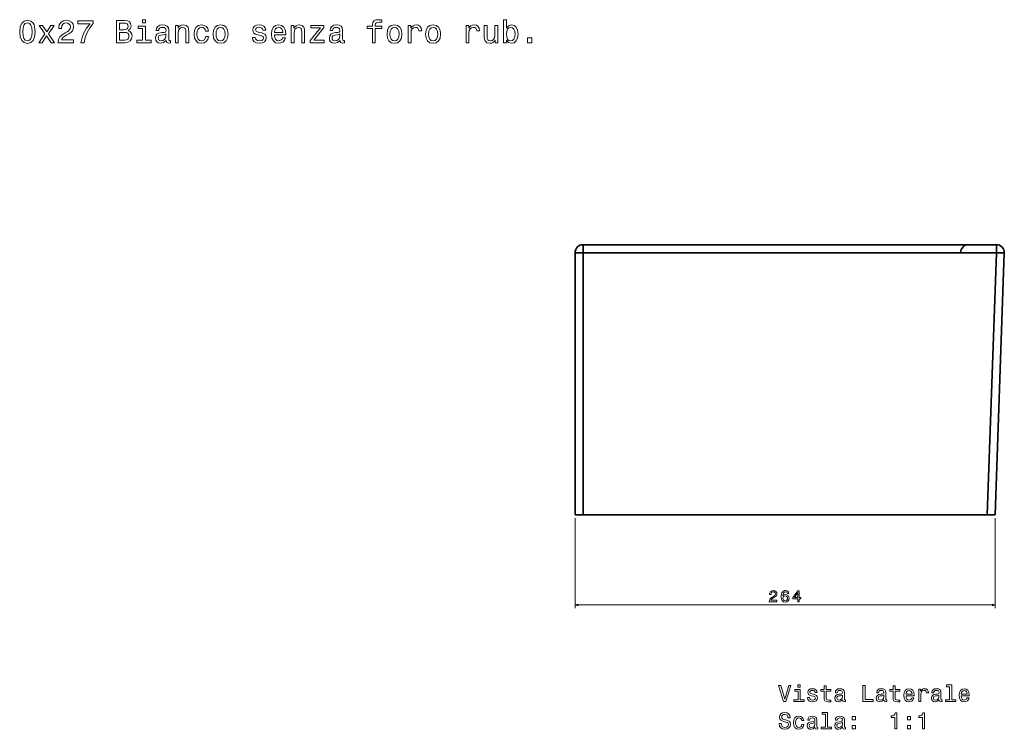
# Model space of a CAD drawing. Extents: x 345 to 1583, y 147 to 1100.
# Tile 2 of 2: x 964 to 1583, y 653 to 1100. Entities that reach past the tile are written whole.
import ezdxf

# ---------------------------------------------------------------- set-up
doc = ezdxf.new("R2010")
doc.units = 0

msp = doc.modelspace()

# ---------------------------------------------------------------- linework, layer by layer
at = {"color": 7, "lineweight": 35}
for p, q in [((1312.73, 788.49), (1312.73, 953.39)), ((1312.73, 953.39), (1312.73, 788.49)), ((1317.73, 958.39), (1577.55, 958.39)), ((1577.55, 958.39), (1317.73, 958.39)), ((1577.55, 953.21), (1317.73, 953.21)), ((1317.73, 788.49), (1317.73, 953.21)), ((1577.55, 953.21), (1317.73, 953.21)), ((1317.73, 953.21), (1317.73, 788.49)), ((1571.8, 788.49), (1577.55, 953.21)), ((1577.55, 953.21), (1571.8, 788.49)), ((1576.8, 788.49), (1582.55, 953.21)), ((1582.55, 953.21), (1576.8, 788.49)), ((1582.55, 953.21), (1576.8, 788.49)), ((1445.08, 788.49), (1317.73, 788.49)), ((1317.73, 788.49), (1571.8, 788.49)), ((1480.23, 788.39), (1445.08, 788.39)), ((1445.08, 788.39), (1480.23, 788.39)), ((1445.08, 788.39), (1480.23, 788.39)), ((1457.23, 788.39), (1480.23, 788.39)), ((1457.23, 788.39), (1480.23, 788.39)), ((1480.23, 788.39), (1457.23, 788.39)), ((1515.38, 788.39), (1480.23, 788.39)), ((1480.23, 788.39), (1515.38, 788.39)), ((1480.23, 788.39), (1503.23, 788.39)), ((1480.23, 788.39), (1515.38, 788.39)), ((1480.23, 788.39), (1503.23, 788.39)), ((1503.23, 788.39), (1480.23, 788.39)), ((1571.8, 788.49), (1515.39, 788.49))]:
    msp.add_line(p, q, dxfattribs=at)
at = {"color": 7, "lineweight": 35, "ltscale": 0.129362}
for p, q in [((1317.73, 958.39), (1317.73, 953.21)), ((1317.73, 958.39), (1317.73, 953.21)), ((1577.55, 953.21), (1577.55, 958.39)), ((1577.55, 953.21), (1577.55, 958.39))]:
    msp.add_line(p, q, dxfattribs=at)
at = {"color": 7, "lineweight": 35, "ltscale": 0.125}
for p, q in [((1317.73, 788.49), (1312.73, 788.49)), ((1312.73, 788.49), (1317.73, 788.49))]:
    msp.add_line(p, q, dxfattribs=at)
at = {"color": 7, "lineweight": 13}
for p, q in [((1312.73, 786.39), (1312.73, 729.77)), ((1576.79, 786.39), (1576.79, 729.77)), ((1312.73, 731.77), (1576.79, 731.77))]:
    msp.add_line(p, q, dxfattribs=at)
at = {"color": 7, "lineweight": 35, "ltscale": 0.002596}
for p, q in [((1445.08, 788.49), (1445.08, 788.39)), ((1445.08, 788.39), (1445.08, 788.49)), ((1515.38, 788.39), (1515.39, 788.49)), ((1515.39, 788.49), (1515.38, 788.39))]:
    msp.add_line(p, q, dxfattribs=at)
at = {"color": 7, "lineweight": 35, "ltscale": 0.303751}
msp.add_line((1457.23, 788.39), (1445.08, 788.39), dxfattribs=at)
at = {"color": 7, "lineweight": 35, "ltscale": 0.002592}
msp.add_line((1480.23, 788.49), (1480.23, 788.39), dxfattribs=at)
msp.add_line((1480.23, 788.49), (1480.23, 788.39), dxfattribs=at)
at = {"color": 7, "lineweight": 35, "ltscale": 0.303754}
msp.add_line((1515.38, 788.39), (1503.23, 788.39), dxfattribs=at)
at = {"color": 7, "lineweight": 35, "ltscale": 0.124924}
for p, q in [((1571.8, 788.49), (1576.8, 788.49)), ((1576.8, 788.49), (1571.8, 788.49))]:
    msp.add_line(p, q, dxfattribs=at)
at = {"color": 7, "lineweight": 13}
for points in [[(963.6, 1092.3), (963.9, 1089.13), (964.85, 1086.87), (966.36, 1085.5), (968.46, 1085.06), (970.54, 1085.5), (972.05, 1086.87), (972.98, 1089.13), (973.3, 1092.3), (972.98, 1095.45), (972.6, 1096.7), (972.05, 1097.73), (970.54, 1099.1), (968.46, 1099.56), (966.36, 1099.1), (964.85, 1097.71), (963.9, 1095.45)], [(965.54, 1092.3), (965.7, 1094.74), (966.2, 1096.5), (967.11, 1097.53), (968.46, 1097.89), (969.79, 1097.53), (970.7, 1096.5), (971.2, 1094.74), (971.37, 1092.3), (971.2, 1089.84), (970.7, 1088.09), (969.79, 1087.06), (968.46, 1086.71), (967.11, 1087.06), (966.2, 1088.09), (965.7, 1089.84)], [(977.72, 1085.46), (980.5, 1089.68), (983.37, 1085.46), (985.51, 1085.46), (981.63, 1091.05), (985.28, 1096.3), (983.23, 1096.3), (980.58, 1092.36), (977.94, 1096.3), (975.84, 1096.3), (979.43, 1091.03), (975.64, 1085.46)], [(987.83, 1085.46), (997.45, 1085.46), (997.45, 1087.2), (989.84, 1087.2), (990.27, 1088.15), (990.99, 1088.93), (993.23, 1090.36), (994.42, 1090.97), (995.75, 1091.84), (996.7, 1092.85), (997.25, 1094.04), (997.45, 1095.39), (997.11, 1097.08), (996.16, 1098.41), (994.71, 1099.26), (992.83, 1099.56), (990.89, 1099.22), (989.42, 1098.27), (988.47, 1096.76), (988.15, 1094.76), (988.15, 1094.48), (989.98, 1094.48), (989.98, 1094.64), (990.17, 1096.01), (990.71, 1097.02), (991.58, 1097.67), (992.73, 1097.89), (993.9, 1097.69), (994.77, 1097.18), (995.33, 1096.4), (995.53, 1095.41), (995.39, 1094.48), (995.01, 1093.69), (994.36, 1093.01), (993.47, 1092.4), (992.28, 1091.76), (990.31, 1090.51), (988.92, 1089.17), (988.09, 1087.56), (987.83, 1085.52)], [(1002.09, 1085.46), (1004.13, 1085.46), (1004.79, 1088.79), (1005.96, 1091.9), (1007.62, 1094.78), (1009.77, 1097.49), (1009.77, 1099.16), (1000.17, 1099.16), (1000.17, 1097.32), (1007.84, 1097.32), (1005.62, 1094.6), (1003.94, 1091.76), (1002.77, 1088.73)], [(1031.7, 1093.03), (1033.11, 1094.2), (1033.48, 1094.98), (1033.6, 1095.95), (1033.34, 1097.47), (1032.55, 1098.55), (1031.28, 1099.22), (1029.5, 1099.46), (1024.52, 1099.46), (1024.52, 1085.46), (1029.79, 1085.46), (1031.66, 1085.75), (1033.05, 1086.57), (1033.92, 1087.88), (1034.22, 1089.66), (1034.04, 1090.85), (1033.56, 1091.84), (1032.77, 1092.56)], [(1029.12, 1093.65), (1026.38, 1093.65), (1026.38, 1097.79), (1029.28, 1097.79), (1030.37, 1097.67), (1031.14, 1097.3), (1031.6, 1096.68), (1031.76, 1095.75), (1031.58, 1094.82), (1031.1, 1094.18), (1030.27, 1093.77)], [(1042.58, 1086.96), (1042.58, 1095.93), (1038.02, 1095.93), (1038.02, 1094.42), (1040.8, 1094.42), (1040.8, 1086.96), (1037.17, 1086.96), (1037.17, 1085.46), (1046.25, 1085.46), (1046.25, 1086.96)], [(1042.64, 1099.95), (1040.76, 1099.95), (1040.76, 1097.93), (1042.64, 1097.93)], [(1055.73, 1086.87), (1055.73, 1086.81), (1055.83, 1086.13), (1056.13, 1085.64), (1057.4, 1085.26), (1058.39, 1085.42), (1058.39, 1086.79), (1057.97, 1086.73), (1057.4, 1087), (1057.3, 1087.8), (1057.3, 1093.41), (1057.06, 1094.84), (1056.35, 1095.85), (1055.12, 1096.46), (1053.39, 1096.68), (1051.69, 1096.44), (1050.44, 1095.75), (1049.66, 1094.68), (1049.39, 1093.27), (1049.39, 1093.15), (1050.99, 1093.15), (1051.13, 1094), (1051.57, 1094.6), (1052.3, 1094.96), (1053.33, 1095.11), (1054.32, 1095), (1055.02, 1094.7), (1055.45, 1094.18), (1055.59, 1093.45), (1055.51, 1092.6), (1055.18, 1092.18), (1054.38, 1091.98), (1052.86, 1091.82), (1051.13, 1091.45), (1049.9, 1090.81), (1049.17, 1089.8), (1048.95, 1088.31), (1049.15, 1086.98), (1049.78, 1085.99), (1050.79, 1085.36), (1052.18, 1085.14), (1054.05, 1085.56)], [(1061.44, 1085.46), (1063.21, 1085.46), (1063.21, 1091.72), (1063.39, 1093.15), (1063.98, 1094.2), (1064.89, 1094.84), (1066.1, 1095.09), (1067.07, 1094.88), (1067.67, 1094.34), (1067.97, 1093.43), (1068.07, 1092.22), (1068.07, 1085.46), (1069.85, 1085.46), (1069.85, 1092.58), (1069.77, 1094.02), (1069.41, 1095.21), (1068.22, 1096.3), (1066.36, 1096.68), (1065.33, 1096.54), (1064.46, 1096.15), (1063.72, 1095.51), (1063.13, 1094.64), (1063.13, 1096.3), (1061.44, 1096.3)], [(1080.48, 1092.7), (1082.24, 1092.7), (1081.87, 1094.32), (1081, 1095.59), (1079.65, 1096.38), (1077.9, 1096.68), (1075.96, 1096.28), (1074.49, 1095.15), (1073.56, 1093.31), (1073.24, 1090.85), (1073.54, 1088.41), (1074.45, 1086.59), (1075.88, 1085.46), (1077.84, 1085.08), (1079.57, 1085.38), (1080.92, 1086.23), (1081.85, 1087.56), (1082.26, 1089.34), (1080.56, 1089.34), (1080.26, 1088.21), (1079.69, 1087.36), (1078.89, 1086.83), (1077.9, 1086.67), (1076.67, 1086.94), (1075.78, 1087.74), (1075.24, 1089.05), (1075.05, 1090.91), (1075.24, 1092.72), (1075.8, 1094.04), (1076.71, 1094.84), (1077.9, 1095.13), (1078.95, 1094.94), (1079.73, 1094.48), (1080.26, 1093.71)], [(1085.2, 1090.87), (1085.52, 1088.41), (1086.45, 1086.59), (1087.92, 1085.46), (1089.9, 1085.08), (1091.86, 1085.46), (1093.33, 1086.57), (1094.26, 1088.39), (1094.6, 1090.87), (1094.26, 1093.33), (1093.33, 1095.17), (1091.86, 1096.28), (1089.9, 1096.68), (1087.92, 1096.28), (1086.45, 1095.15), (1085.52, 1093.33)], [(1115.32, 1091.78), (1113.6, 1092.18), (1112.33, 1092.64), (1111.91, 1093.59), (1112.03, 1094.26), (1112.45, 1094.74), (1113.14, 1095.04), (1114.13, 1095.17), (1115.08, 1095.04), (1115.82, 1094.68), (1116.31, 1094.14), (1116.51, 1093.41), (1118.24, 1093.41), (1118.24, 1093.45), (1117.94, 1094.76), (1117.11, 1095.79), (1115.82, 1096.44), (1114.13, 1096.68), (1112.41, 1096.44), (1111.16, 1095.77), (1110.38, 1094.78), (1110.13, 1093.53), (1110.32, 1092.32), (1110.88, 1091.47), (1111.81, 1090.87), (1113.16, 1090.45), (1115.14, 1089.96), (1116.35, 1089.46), (1116.67, 1089.05), (1116.79, 1088.45), (1116.61, 1087.7), (1116.13, 1087.14), (1115.34, 1086.77), (1114.29, 1086.65), (1113.18, 1086.77), (1112.37, 1087.2), (1111.83, 1087.88), (1111.61, 1088.83), (1109.89, 1088.83), (1110.17, 1087.22), (1111, 1086.05), (1112.31, 1085.34), (1114.13, 1085.08), (1116.03, 1085.34), (1117.42, 1086.05), (1118.26, 1087.18), (1118.57, 1088.65), (1118.34, 1089.92), (1117.72, 1090.79), (1116.69, 1091.35)], [(1123.71, 1090.36), (1130.81, 1090.36), (1130.83, 1091.19), (1130.51, 1093.51), (1129.62, 1095.25), (1128.21, 1096.3), (1126.33, 1096.68), (1124.5, 1096.28), (1123.09, 1095.15), (1122.18, 1093.31), (1121.86, 1090.89), (1122.16, 1088.41), (1123.07, 1086.59), (1124.46, 1085.46), (1126.27, 1085.08), (1127.85, 1085.34), (1129.14, 1086.03), (1130.09, 1087.12), (1130.63, 1088.57), (1128.88, 1088.57), (1128.51, 1087.76), (1127.99, 1087.16), (1126.49, 1086.67), (1125.34, 1086.9), (1124.48, 1087.6), (1123.91, 1088.75), (1123.71, 1090.3)], [(1134.3, 1085.46), (1136.08, 1085.46), (1136.08, 1091.72), (1136.26, 1093.15), (1136.84, 1094.2), (1137.75, 1094.84), (1138.96, 1095.09), (1139.93, 1094.88), (1140.54, 1094.34), (1140.84, 1093.43), (1140.94, 1092.22), (1140.94, 1085.46), (1142.71, 1085.46), (1142.71, 1092.58), (1142.63, 1094.02), (1142.27, 1095.21), (1141.08, 1096.3), (1139.22, 1096.68), (1138.2, 1096.54), (1137.33, 1096.15), (1136.58, 1095.51), (1136, 1094.64), (1136, 1096.3), (1134.3, 1096.3)], [(1152.62, 1094.8), (1146.3, 1086.81), (1146.3, 1085.46), (1155.08, 1085.46), (1155.08, 1086.96), (1148.54, 1086.96), (1154.8, 1094.92), (1154.8, 1096.3), (1146.61, 1096.3), (1146.61, 1094.8)], [(1165.03, 1086.87), (1165.03, 1086.81), (1165.13, 1086.13), (1165.43, 1085.64), (1166.7, 1085.26), (1167.69, 1085.42), (1167.69, 1086.79), (1167.26, 1086.73), (1166.7, 1087), (1166.6, 1087.8), (1166.6, 1093.41), (1166.36, 1094.84), (1165.65, 1095.85), (1164.42, 1096.46), (1162.69, 1096.68), (1160.99, 1096.44), (1159.74, 1095.75), (1158.95, 1094.68), (1158.69, 1093.27), (1158.69, 1093.15), (1160.28, 1093.15), (1160.43, 1094), (1160.87, 1094.6), (1161.6, 1094.96), (1162.62, 1095.11), (1163.61, 1095), (1164.32, 1094.7), (1164.74, 1094.18), (1164.88, 1093.45), (1164.8, 1092.6), (1164.48, 1092.18), (1163.67, 1091.98), (1162.16, 1091.82), (1160.43, 1091.45), (1159.2, 1090.81), (1158.47, 1089.8), (1158.25, 1088.31), (1158.45, 1086.98), (1159.07, 1085.99), (1160.08, 1085.36), (1161.47, 1085.14), (1163.35, 1085.56)], [(1185.34, 1094.42), (1185.34, 1085.46), (1187.11, 1085.46), (1187.11, 1094.42), (1191.15, 1094.42), (1191.15, 1095.93), (1187.11, 1095.93), (1187.11, 1096.6), (1187.26, 1097.41), (1187.72, 1097.95), (1188.51, 1098.27), (1189.64, 1098.39), (1191.15, 1098.31), (1191.15, 1099.85), (1189.23, 1099.95), (1187.5, 1099.77), (1186.29, 1099.22), (1185.56, 1098.27), (1185.34, 1096.92), (1185.34, 1095.93), (1182.09, 1095.93), (1182.09, 1094.42)], [(1194.5, 1090.87), (1194.82, 1088.41), (1195.75, 1086.59), (1197.22, 1085.46), (1199.2, 1085.08), (1201.15, 1085.46), (1202.63, 1086.57), (1203.56, 1088.39), (1203.9, 1090.87), (1203.56, 1093.33), (1202.63, 1095.17), (1201.15, 1096.28), (1199.2, 1096.68), (1197.22, 1096.28), (1195.75, 1095.15), (1194.82, 1093.33)], [(1207.83, 1085.46), (1209.61, 1085.46), (1209.61, 1091.66), (1209.79, 1093.15), (1210.33, 1094.22), (1211.22, 1094.86), (1212.41, 1095.09), (1213.3, 1094.94), (1213.96, 1094.54), (1214.37, 1093.85), (1214.51, 1092.93), (1216.3, 1092.93), (1216.06, 1094.56), (1215.4, 1095.73), (1214.29, 1096.44), (1212.77, 1096.68), (1211.75, 1096.52), (1210.86, 1096.11), (1210.07, 1095.43), (1209.45, 1094.5), (1209.45, 1096.3), (1207.83, 1096.3)], [(1218.79, 1090.87), (1219.11, 1088.41), (1220.04, 1086.59), (1221.51, 1085.46), (1223.49, 1085.08), (1225.44, 1085.46), (1226.92, 1086.57), (1227.84, 1088.39), (1228.19, 1090.87), (1227.84, 1093.33), (1226.92, 1095.17), (1225.44, 1096.28), (1223.49, 1096.68), (1221.51, 1096.28), (1220.04, 1095.15), (1219.11, 1093.33)], [(1244.26, 1085.46), (1246.04, 1085.46), (1246.04, 1091.66), (1246.22, 1093.15), (1246.77, 1094.22), (1247.65, 1094.86), (1248.84, 1095.09), (1249.73, 1094.94), (1250.4, 1094.54), (1250.8, 1093.85), (1250.94, 1092.93), (1252.74, 1092.93), (1252.49, 1094.56), (1251.83, 1095.73), (1250.72, 1096.44), (1249.21, 1096.68), (1248.18, 1096.52), (1247.29, 1096.11), (1246.5, 1095.43), (1245.88, 1094.5), (1245.88, 1096.3), (1244.26, 1096.3)], [(1264.09, 1096.3), (1262.32, 1096.3), (1262.32, 1090.04), (1262.12, 1088.59), (1261.53, 1087.54), (1260.62, 1086.9), (1259.43, 1086.69), (1258.49, 1086.85), (1257.88, 1087.34), (1257.54, 1088.17), (1257.46, 1089.34), (1257.46, 1096.3), (1255.68, 1096.3), (1255.68, 1089.17), (1255.74, 1087.74), (1256.13, 1086.55), (1257.3, 1085.46), (1259.17, 1085.08), (1260.18, 1085.22), (1261.05, 1085.58), (1261.79, 1086.21), (1262.4, 1087.12), (1262.4, 1085.46), (1264.09, 1085.46)], [(1269.56, 1087.14), (1270.87, 1085.58), (1272.67, 1085.08), (1274.36, 1085.46), (1275.71, 1086.61), (1276.56, 1088.45), (1276.88, 1090.89), (1276.56, 1093.33), (1275.69, 1095.15), (1274.36, 1096.28), (1272.67, 1096.68), (1270.89, 1096.15), (1270.17, 1095.51), (1269.56, 1094.64), (1269.56, 1099.95), (1267.79, 1099.95), (1267.79, 1085.46), (1269.56, 1085.46)], [(1029.56, 1087.14), (1026.38, 1087.14), (1026.38, 1091.96), (1029.38, 1091.96), (1030.65, 1091.82), (1031.56, 1091.39), (1032.11, 1090.67), (1032.29, 1089.62), (1032.11, 1088.51), (1031.6, 1087.74), (1030.75, 1087.28)], [(1055.53, 1089.26), (1055.28, 1088.21), (1054.64, 1087.4), (1053.67, 1086.87), (1052.48, 1086.69), (1051.71, 1086.79), (1051.17, 1087.12), (1050.83, 1087.68), (1050.73, 1088.47), (1050.81, 1089.17), (1051.13, 1089.68), (1052.42, 1090.24), (1054.05, 1090.49), (1055.53, 1090.97)], [(1087.02, 1090.89), (1087.2, 1092.7), (1087.76, 1094.02), (1088.67, 1094.82), (1089.9, 1095.11), (1091.11, 1094.82), (1092.02, 1094.04), (1092.58, 1092.7), (1092.79, 1090.89), (1092.58, 1089.05), (1092.02, 1087.72), (1091.11, 1086.92), (1089.9, 1086.65), (1088.67, 1086.92), (1087.76, 1087.72), (1087.2, 1089.05)], [(1123.71, 1091.86), (1123.93, 1093.25), (1124.48, 1094.28), (1125.3, 1094.9), (1126.39, 1095.13), (1127.46, 1094.9), (1128.29, 1094.28), (1128.79, 1093.25), (1128.98, 1091.86)], [(1164.82, 1089.26), (1164.58, 1088.21), (1163.94, 1087.4), (1162.97, 1086.87), (1161.78, 1086.69), (1161.01, 1086.79), (1160.47, 1087.12), (1160.12, 1087.68), (1160.02, 1088.47), (1160.1, 1089.17), (1160.43, 1089.68), (1161.72, 1090.24), (1163.35, 1090.49), (1164.82, 1090.97)], [(1196.31, 1090.89), (1196.49, 1092.7), (1197.06, 1094.02), (1197.97, 1094.82), (1199.2, 1095.11), (1200.41, 1094.82), (1201.32, 1094.04), (1201.88, 1092.7), (1202.08, 1090.89), (1201.88, 1089.05), (1201.32, 1087.72), (1200.41, 1086.92), (1199.2, 1086.65), (1197.97, 1086.92), (1197.06, 1087.72), (1196.49, 1089.05)], [(1220.6, 1090.89), (1220.78, 1092.7), (1221.35, 1094.02), (1222.26, 1094.82), (1223.49, 1095.11), (1224.7, 1094.82), (1225.6, 1094.04), (1226.17, 1092.7), (1226.37, 1090.89), (1226.17, 1089.05), (1225.6, 1087.72), (1224.7, 1086.92), (1223.49, 1086.65), (1222.26, 1086.92), (1221.35, 1087.72), (1220.78, 1089.05)], [(1275.07, 1090.89), (1274.87, 1089.07), (1274.32, 1087.74), (1273.45, 1086.94), (1272.37, 1086.67), (1271.18, 1086.94), (1270.31, 1087.74), (1269.76, 1089.05), (1269.58, 1090.89), (1269.76, 1092.7), (1270.31, 1094.02), (1271.18, 1094.8), (1272.37, 1095.09), (1273.45, 1094.8), (1274.32, 1094), (1274.87, 1092.68)], [(1282.81, 1085.46), (1285.6, 1085.46), (1285.6, 1088.47), (1282.81, 1088.47)], [(1434.83, 733.77), (1439.64, 733.77), (1439.64, 734.64), (1435.84, 734.64), (1436.05, 735.11), (1436.41, 735.51), (1437.53, 736.22), (1438.13, 736.53), (1438.79, 736.96), (1439.27, 737.46), (1439.54, 738.06), (1439.64, 738.73), (1439.47, 739.58), (1439, 740.25), (1438.27, 740.67), (1437.33, 740.82), (1436.36, 740.65), (1435.63, 740.18), (1435.15, 739.42), (1434.99, 738.42), (1434.99, 738.28), (1435.91, 738.28), (1435.91, 738.36), (1436, 739.05), (1436.27, 739.55), (1436.71, 739.87), (1437.28, 739.99), (1437.87, 739.88), (1438.3, 739.63), (1438.58, 739.24), (1438.68, 738.74), (1438.61, 738.28), (1438.42, 737.89), (1438.1, 737.54), (1437.65, 737.24), (1437.06, 736.92), (1436.07, 736.29), (1435.37, 735.63), (1434.96, 734.82), (1434.83, 733.8)], [(1447.18, 738.89), (1446.99, 739.7), (1446.55, 740.31), (1445.86, 740.69), (1444.97, 740.82), (1444.38, 740.75), (1443.87, 740.56), (1443.41, 740.25), (1443.03, 739.8), (1442.73, 739.25), (1442.5, 738.57), (1442.36, 737.78), (1442.32, 736.88), (1442.48, 735.45), (1442.98, 734.41), (1443.77, 733.78), (1444.86, 733.57), (1445.84, 733.75), (1446.59, 734.23), (1447.07, 734.97), (1447.24, 735.92), (1447.07, 736.88), (1446.61, 737.62), (1445.89, 738.08), (1445.01, 738.24), (1444.05, 738.04), (1443.33, 737.46), (1443.48, 738.57), (1443.8, 739.37), (1444.3, 739.84), (1444.98, 740.01), (1445.49, 739.92), (1445.87, 739.71), (1446.12, 739.36), (1446.26, 738.89)], [(1446.27, 735.91), (1446.16, 735.28), (1445.87, 734.79), (1445.42, 734.47), (1444.85, 734.37), (1444.26, 734.47), (1443.8, 734.78), (1443.51, 735.27), (1443.42, 735.9), (1443.52, 736.53), (1443.8, 737), (1444.27, 737.3), (1444.89, 737.41), (1445.44, 737.3), (1445.87, 737.01), (1446.16, 736.54)], [(1452.79, 733.77), (1453.7, 733.77), (1453.7, 735.51), (1454.7, 735.51), (1454.7, 736.31), (1453.7, 736.31), (1453.7, 740.62), (1452.78, 740.62), (1449.71, 736.39), (1449.71, 735.51), (1452.79, 735.51)], [(1450.56, 736.31), (1452.79, 739.45), (1452.79, 736.31)], [(1447.08, 681.03), (1444.57, 672.51), (1441.99, 681.03), (1440.62, 681.03), (1443.85, 671.01), (1445.29, 671.01), (1448.44, 681.03)], [(1454.18, 681.36), (1452.84, 681.36), (1452.84, 679.92), (1454.18, 679.92)], [(1493.69, 671.01), (1500.12, 671.01), (1500.12, 672.22), (1495.02, 672.22), (1495.02, 681.01), (1493.69, 681.01)], [(1548.2, 680.29), (1548.2, 672.08), (1545.59, 672.08), (1545.59, 671.01), (1552.06, 671.01), (1552.06, 672.08), (1549.47, 672.08), (1549.47, 681.36), (1546.21, 681.36), (1546.21, 680.29)], [(1454.14, 672.08), (1454.14, 678.49), (1450.88, 678.49), (1450.88, 677.41), (1452.87, 677.41), (1452.87, 672.08), (1450.27, 672.08), (1450.27, 671.01), (1456.76, 671.01), (1456.76, 672.08)], [(1462.72, 675.52), (1461.5, 675.81), (1460.59, 676.14), (1460.29, 676.82), (1460.38, 677.3), (1460.68, 677.64), (1461.17, 677.86), (1461.87, 677.94), (1462.55, 677.86), (1463.08, 677.6), (1463.43, 677.21), (1463.57, 676.69), (1464.81, 676.69), (1464.81, 676.72), (1464.6, 677.66), (1464.01, 678.39), (1463.08, 678.85), (1461.87, 679.02), (1460.65, 678.85), (1459.76, 678.38), (1459.19, 677.67), (1459.02, 676.78), (1459.15, 675.91), (1459.55, 675.31), (1460.22, 674.87), (1461.18, 674.57), (1462.59, 674.23), (1463.46, 673.87), (1463.69, 673.58), (1463.78, 673.15), (1463.65, 672.61), (1463.3, 672.21), (1462.74, 671.95), (1461.99, 671.86), (1461.2, 671.95), (1460.62, 672.25), (1460.23, 672.74), (1460.07, 673.42), (1458.85, 673.42), (1459.05, 672.27), (1459.64, 671.43), (1460.58, 670.93), (1461.87, 670.74), (1463.23, 670.93), (1464.22, 671.43), (1464.83, 672.24), (1465.04, 673.29), (1464.89, 674.2), (1464.44, 674.82), (1463.7, 675.22)], [(1469.31, 677.41), (1469.31, 673.53), (1469.4, 672.28), (1469.8, 671.42), (1470.61, 670.91), (1471.97, 670.74), (1473.47, 670.81), (1473.47, 671.91), (1472.38, 671.82), (1471.38, 671.94), (1470.85, 672.3), (1470.62, 672.9), (1470.58, 673.75), (1470.58, 677.41), (1473.47, 677.41), (1473.47, 678.49), (1470.58, 678.49), (1470.58, 680.75), (1469.31, 680.75), (1469.31, 678.49), (1467.12, 678.49), (1467.12, 677.41)], [(1480.88, 672.02), (1480.88, 671.98), (1480.95, 671.49), (1481.17, 671.14), (1482.08, 670.87), (1482.78, 670.98), (1482.78, 671.96), (1482.48, 671.92), (1482.08, 672.11), (1482, 672.68), (1482, 676.69), (1481.83, 677.71), (1481.33, 678.43), (1480.45, 678.87), (1479.21, 679.02), (1478, 678.85), (1477.1, 678.36), (1476.54, 677.6), (1476.36, 676.59), (1476.36, 676.5), (1477.49, 676.5), (1477.59, 677.11), (1477.91, 677.54), (1478.43, 677.8), (1479.17, 677.9), (1479.87, 677.83), (1480.38, 677.61), (1480.68, 677.24), (1480.78, 676.72), (1480.72, 676.11), (1480.49, 675.81), (1479.91, 675.67), (1478.83, 675.55), (1477.59, 675.29), (1476.72, 674.83), (1476.2, 674.11), (1476.04, 673.04), (1476.18, 672.09), (1476.63, 671.39), (1477.35, 670.94), (1478.34, 670.78), (1479.68, 671.09)], [(1480.74, 673.72), (1480.56, 672.97), (1480.1, 672.4), (1479.41, 672.02), (1478.56, 671.89), (1478.01, 671.96), (1477.62, 672.19), (1477.38, 672.6), (1477.31, 673.16), (1477.36, 673.66), (1477.59, 674.02), (1478.52, 674.43), (1479.68, 674.6), (1480.74, 674.95)], [(1506.9, 672.02), (1506.9, 671.98), (1506.97, 671.49), (1507.19, 671.14), (1508.1, 670.87), (1508.8, 670.98), (1508.8, 671.96), (1508.5, 671.92), (1508.1, 672.11), (1508.03, 672.68), (1508.03, 676.69), (1507.85, 677.71), (1507.35, 678.43), (1506.47, 678.87), (1505.23, 679.02), (1504.02, 678.85), (1503.13, 678.36), (1502.57, 677.6), (1502.38, 676.59), (1502.38, 676.5), (1503.52, 676.5), (1503.62, 677.11), (1503.93, 677.54), (1504.45, 677.8), (1505.19, 677.9), (1505.89, 677.83), (1506.4, 677.61), (1506.7, 677.24), (1506.8, 676.72), (1506.74, 676.11), (1506.51, 675.81), (1505.94, 675.67), (1504.86, 675.55), (1503.62, 675.29), (1502.74, 674.83), (1502.22, 674.11), (1502.06, 673.04), (1502.21, 672.09), (1502.65, 671.39), (1503.37, 670.94), (1504.37, 670.78), (1505.71, 671.09)], [(1506.76, 673.72), (1506.59, 672.97), (1506.12, 672.4), (1505.43, 672.02), (1504.58, 671.89), (1504.04, 671.96), (1503.65, 672.19), (1503.4, 672.6), (1503.33, 673.16), (1503.39, 673.66), (1503.62, 674.02), (1504.54, 674.43), (1505.71, 674.6), (1506.76, 674.95)], [(1512.68, 677.41), (1512.68, 673.53), (1512.77, 672.28), (1513.17, 671.42), (1513.98, 670.91), (1515.35, 670.74), (1516.85, 670.81), (1516.85, 671.91), (1515.75, 671.82), (1514.76, 671.94), (1514.22, 672.3), (1513.99, 672.9), (1513.95, 673.75), (1513.95, 677.41), (1516.85, 677.41), (1516.85, 678.49), (1513.95, 678.49), (1513.95, 680.75), (1512.68, 680.75), (1512.68, 678.49), (1510.49, 678.49), (1510.49, 677.41)], [(1520.76, 674.51), (1525.84, 674.51), (1525.85, 675.11), (1525.62, 676.76), (1524.99, 678), (1523.98, 678.75), (1522.64, 679.02), (1521.33, 678.74), (1520.32, 677.93), (1519.67, 676.62), (1519.44, 674.89), (1519.65, 673.12), (1520.3, 671.82), (1521.3, 671.01), (1522.59, 670.74), (1523.72, 670.93), (1524.64, 671.42), (1525.32, 672.19), (1525.71, 673.23), (1524.45, 673.23), (1524.19, 672.66), (1523.82, 672.22), (1522.75, 671.88), (1521.93, 672.04), (1521.31, 672.54), (1520.91, 673.36), (1520.76, 674.47)], [(1520.76, 675.58), (1520.92, 676.58), (1521.31, 677.31), (1521.9, 677.76), (1522.68, 677.92), (1523.44, 677.76), (1524.04, 677.31), (1524.4, 676.58), (1524.53, 675.58)], [(1528.8, 671.01), (1530.07, 671.01), (1530.07, 675.44), (1530.2, 676.5), (1530.59, 677.27), (1531.23, 677.73), (1532.08, 677.89), (1532.71, 677.79), (1533.19, 677.5), (1533.47, 677.01), (1533.57, 676.34), (1534.86, 676.34), (1534.68, 677.51), (1534.21, 678.35), (1533.42, 678.85), (1532.34, 679.02), (1531.6, 678.91), (1530.97, 678.62), (1530.4, 678.13), (1529.96, 677.47), (1529.96, 678.75), (1528.8, 678.75)], [(1541.6, 672.02), (1541.6, 671.98), (1541.67, 671.49), (1541.89, 671.14), (1542.8, 670.87), (1543.5, 670.98), (1543.5, 671.96), (1543.2, 671.92), (1542.8, 672.11), (1542.72, 672.68), (1542.72, 676.69), (1542.55, 677.71), (1542.05, 678.43), (1541.17, 678.87), (1539.93, 679.02), (1538.72, 678.85), (1537.82, 678.36), (1537.26, 677.6), (1537.08, 676.59), (1537.08, 676.5), (1538.21, 676.5), (1538.31, 677.11), (1538.63, 677.54), (1539.15, 677.8), (1539.89, 677.9), (1540.59, 677.83), (1541.1, 677.61), (1541.4, 677.24), (1541.5, 676.72), (1541.44, 676.11), (1541.21, 675.81), (1540.63, 675.67), (1539.55, 675.55), (1538.31, 675.29), (1537.44, 674.83), (1536.92, 674.11), (1536.76, 673.04), (1536.9, 672.09), (1537.35, 671.39), (1538.07, 670.94), (1539.06, 670.78), (1540.4, 671.09)], [(1541.46, 673.72), (1541.28, 672.97), (1540.82, 672.4), (1540.13, 672.02), (1539.28, 671.89), (1538.73, 671.96), (1538.34, 672.19), (1538.1, 672.6), (1538.03, 673.16), (1538.08, 673.66), (1538.31, 674.02), (1539.24, 674.43), (1540.4, 674.6), (1541.46, 674.95)], [(1555.46, 674.51), (1560.53, 674.51), (1560.55, 675.11), (1560.32, 676.76), (1559.68, 678), (1558.68, 678.75), (1557.34, 679.02), (1556.02, 678.74), (1555.02, 677.93), (1554.37, 676.62), (1554.14, 674.89), (1554.35, 673.12), (1555, 671.82), (1555.99, 671.01), (1557.29, 670.74), (1558.42, 670.93), (1559.34, 671.42), (1560.02, 672.19), (1560.4, 673.23), (1559.15, 673.23), (1558.89, 672.66), (1558.52, 672.22), (1557.45, 671.88), (1556.63, 672.04), (1556.01, 672.54), (1555.61, 673.36), (1555.46, 674.47)], [(1555.46, 675.58), (1555.62, 676.58), (1556.01, 677.31), (1556.6, 677.76), (1557.38, 677.92), (1558.14, 677.76), (1558.73, 677.31), (1559.09, 676.58), (1559.22, 675.58)], [(1442.29, 657.04), (1440.98, 657.04), (1441.27, 655.51), (1441.99, 654.38), (1443.1, 653.71), (1444.6, 653.46), (1446.08, 653.69), (1447.19, 654.33), (1447.9, 655.32), (1448.16, 656.63), (1447.94, 657.81), (1447.34, 658.58), (1446.36, 659.08), (1445.04, 659.46), (1443.92, 659.73), (1443.19, 660.05), (1442.77, 660.51), (1442.64, 661.23), (1442.77, 661.88), (1443.14, 662.37), (1443.72, 662.7), (1444.51, 662.81), (1445.32, 662.67), (1445.95, 662.28), (1446.37, 661.63), (1446.57, 660.75), (1447.88, 660.75), (1447.88, 660.78), (1447.65, 662.14), (1446.97, 663.15), (1445.91, 663.78), (1444.47, 664), (1443.17, 663.78), (1442.16, 663.17), (1441.51, 662.24), (1441.28, 661.03), (1441.47, 659.95), (1442.02, 659.21), (1442.88, 658.72), (1444.06, 658.35), (1445.23, 658.02), (1446.11, 657.7), (1446.64, 657.24), (1446.83, 656.49), (1446.66, 655.72), (1446.21, 655.15), (1445.53, 654.79), (1444.65, 654.67), (1443.68, 654.83), (1442.93, 655.29), (1442.45, 656.04)], [(1470.13, 663.02), (1470.13, 654.8), (1467.52, 654.8), (1467.52, 653.74), (1473.99, 653.74), (1473.99, 654.8), (1471.4, 654.8), (1471.4, 664.08), (1468.14, 664.08), (1468.14, 663.02)], [(1513.7, 653.74), (1515.02, 653.74), (1515.02, 663.81), (1514.04, 663.81), (1513.78, 662.93), (1513.26, 662.34), (1512.46, 661.99), (1511.37, 661.88), (1511.37, 660.85), (1513.7, 660.85)], [(1531.05, 653.74), (1532.36, 653.74), (1532.36, 663.81), (1531.38, 663.81), (1531.12, 662.93), (1530.61, 662.34), (1529.81, 661.99), (1528.72, 661.88), (1528.72, 660.85), (1531.05, 660.85)], [(1455.19, 658.91), (1456.44, 658.91), (1456.18, 660.06), (1455.56, 660.97), (1454.6, 661.53), (1453.34, 661.75), (1451.96, 661.46), (1450.91, 660.65), (1450.25, 659.34), (1450.02, 657.58), (1450.23, 655.84), (1450.88, 654.54), (1451.9, 653.74), (1453.3, 653.46), (1454.54, 653.68), (1455.51, 654.28), (1456.17, 655.24), (1456.46, 656.5), (1455.25, 656.5), (1455.03, 655.7), (1454.63, 655.09), (1454.05, 654.72), (1453.34, 654.6), (1452.46, 654.79), (1451.83, 655.36), (1451.44, 656.3), (1451.31, 657.63), (1451.44, 658.92), (1451.85, 659.86), (1452.49, 660.44), (1453.34, 660.64), (1454.09, 660.51), (1454.65, 660.18), (1455.03, 659.63)], [(1463.53, 654.75), (1463.53, 654.7), (1463.6, 654.21), (1463.82, 653.87), (1464.73, 653.59), (1465.43, 653.71), (1465.43, 654.69), (1465.13, 654.64), (1464.73, 654.83), (1464.65, 655.41), (1464.65, 659.41), (1464.48, 660.44), (1463.98, 661.16), (1463.1, 661.59), (1461.86, 661.75), (1460.65, 661.58), (1459.76, 661.09), (1459.19, 660.32), (1459.01, 659.31), (1459.01, 659.23), (1460.14, 659.23), (1460.25, 659.83), (1460.56, 660.26), (1461.08, 660.52), (1461.82, 660.62), (1462.52, 660.55), (1463.03, 660.34), (1463.33, 659.96), (1463.43, 659.44), (1463.37, 658.84), (1463.14, 658.53), (1462.57, 658.39), (1461.48, 658.28), (1460.25, 658.02), (1459.37, 657.55), (1458.85, 656.83), (1458.69, 655.77), (1458.83, 654.82), (1459.28, 654.11), (1460, 653.66), (1460.99, 653.51), (1462.34, 653.81)], [(1463.39, 656.45), (1463.21, 655.7), (1462.75, 655.12), (1462.06, 654.75), (1461.21, 654.62), (1460.66, 654.69), (1460.27, 654.92), (1460.03, 655.32), (1459.96, 655.88), (1460.02, 656.39), (1460.25, 656.75), (1461.17, 657.15), (1462.34, 657.32), (1463.39, 657.67)], [(1480.88, 654.75), (1480.88, 654.7), (1480.95, 654.21), (1481.17, 653.87), (1482.08, 653.59), (1482.78, 653.71), (1482.78, 654.69), (1482.48, 654.64), (1482.08, 654.83), (1482, 655.41), (1482, 659.41), (1481.83, 660.44), (1481.33, 661.16), (1480.45, 661.59), (1479.21, 661.75), (1478, 661.58), (1477.1, 661.09), (1476.54, 660.32), (1476.36, 659.31), (1476.36, 659.23), (1477.49, 659.23), (1477.59, 659.83), (1477.91, 660.26), (1478.43, 660.52), (1479.17, 660.62), (1479.87, 660.55), (1480.38, 660.34), (1480.68, 659.96), (1480.78, 659.44), (1480.72, 658.84), (1480.49, 658.53), (1479.91, 658.39), (1478.83, 658.28), (1477.59, 658.02), (1476.72, 657.55), (1476.2, 656.83), (1476.04, 655.77), (1476.18, 654.82), (1476.63, 654.11), (1477.35, 653.66), (1478.34, 653.51), (1479.68, 653.81)], [(1480.74, 656.45), (1480.56, 655.7), (1480.1, 655.12), (1479.41, 654.75), (1478.56, 654.62), (1478.01, 654.69), (1477.62, 654.92), (1477.38, 655.32), (1477.31, 655.88), (1477.36, 656.39), (1477.59, 656.75), (1478.52, 657.15), (1479.68, 657.32), (1480.74, 657.67)], [(1486.95, 659.33), (1488.93, 659.33), (1488.93, 661.47), (1486.95, 661.47)], [(1521.64, 659.33), (1523.63, 659.33), (1523.63, 661.47), (1521.64, 661.47)], [(1486.95, 653.74), (1488.93, 653.74), (1488.93, 655.88), (1486.95, 655.88)], [(1521.64, 653.74), (1523.63, 653.74), (1523.63, 655.88), (1521.64, 655.88)]]:
    msp.add_lwpolyline(points, close=True, dxfattribs=at)
at = {"color": 7, "lineweight": 35}
for points in [[(1317.73, 953.21), (1315.06, 953.24), (1313.17, 953.32), (1312.86, 953.35), (1312.75, 953.38), (1312.73, 953.39), (1312.73, 953.39)], [(1582.55, 953.21), (1582.55, 953.21), (1582.55, 953.21), (1582.54, 953.2), (1582.52, 953.2), (1582.45, 953.18), (1581.74, 953.15), (1579.57, 953.16), (1577.55, 953.21)]]:
    msp.add_lwpolyline(points, dxfattribs=at)
at = {"color": 7, "lineweight": 13}
for points in [[(1314.66, 732.29), (1312.73, 731.77), (1314.66, 731.25)], [(1574.86, 731.25), (1576.79, 731.77), (1574.86, 732.29)]]:
    msp.add_lwpolyline(points, dxfattribs=at)
at = {"color": 7, "lineweight": 35}
for centre, radius, start, end in [((1317.73, 953.39), 5, 90, 180.00001), ((1317.73, 953.39), 5, 90, 180.00001), ((1312.75, 953.4), 0.0232, 202.67498, 260.05584), ((1560.06, 953.39), 5, 90.00002, 177.99998), ((1577.55, 953.39), 5, 358, 90), ((1577.55, 953.39), 5, 358, 90)]:
    msp.add_arc(centre, radius, start, end, dxfattribs=at)
for centre, major_axis, ratio, start_param, end_param in [((1317.73, 953.39), (5, 0), 0.034899, 3.141594, 4.712389), ((1317.73, 953.39), (5, 0), 0.034899, 4.008356, 4.125527), ((1577.55, 953.39), (5, -0.17), 0.034878, 4.713607, 6.283184)]:
    msp.add_ellipse(centre, major_axis=major_axis, ratio=ratio, start_param=start_param, end_param=end_param, dxfattribs=at)

doc.saveas('drawing.dxf')
